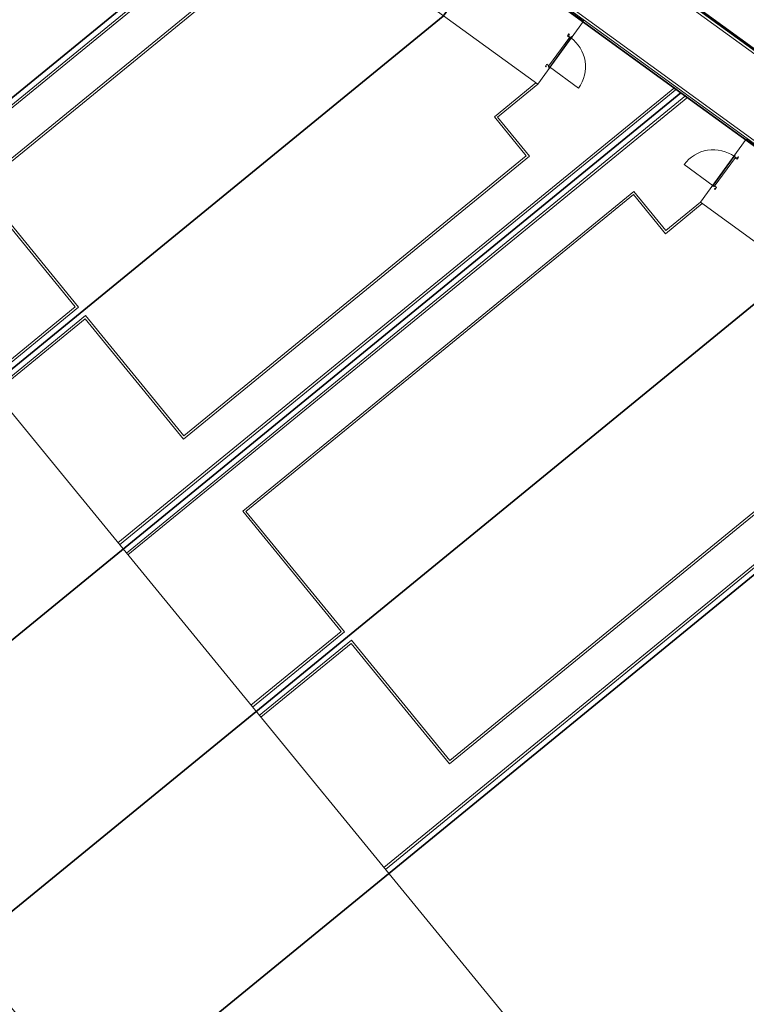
# Model space of a CAD drawing. Header units: metres. Extents: x 150385 to 171486, y 478588 to 485023.
# Tile 43 of 256: x 151604 to 151623, y 483215 to 483240. Entities that reach past the tile are written whole.
import ezdxf
from ezdxf.lldxf.tags import DXFTag

# ---------------------------------------------------------------- set-up
doc = ezdxf.new("R2010")
doc.units = ezdxf.units.M
doc.layers.add('B-WE-KG-GRENS_PERCEEL-GV', color=150, linetype='KG-PERCEEL', lineweight=30, true_color=0x007fff)
doc.layers.add('N-CO-BC-DEUR_BERGING_HOUT-G', color=9, linetype='Continuous', lineweight=18, true_color=0x808080)
doc.layers.add('N-WE-VH-KANTOPSLUITING_ACHTERKANTBAND TERRAS-G', color=7, linetype='Continuous', lineweight=5)
doc.styles.get("Standard").update_dxf_attribs({"font": 'NLCS-ISO.ttf'})
tags = doc.linetypes.add('KG-PERCEEL', pattern='A,5.5,-2,["P",Standard,S=1.8,R=0,X=-0.5,Y=-0.9],-2,5.5,-2,[5,NLCS.shx,S=0.75,R=0,X=0,Y=0],-2', length=19).pattern_tags.tags
tags[6] = DXFTag(74, 10)

# ---------------------------------------------------------------- blocks, each defined once
blk = doc.blocks.new('NLRS_31_DO_WB_buitendeurkozijn vspyqds3_BCB - H02s-5481641-00_begane grond - BU Tuinberging')
at = {"layer": 'N-CO-BC-DEUR_BERGING_HOUT-G', "lineweight": 13}
h = blk.add_hatch(dxfattribs=at)
h.set_pattern_fill('FP_7', color=256, style=0, pattern_type=2)
h.set_pattern_definition([(315, (-27166.344, 2464), (45.25483399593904, 45.25483399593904), [])])
h.paths.add_polyline_path([(-516.9999999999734, 9.000000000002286), (-516.9999999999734, -9.000000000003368), (-507.9999999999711, -9.000000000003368), (-507.9999999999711, -85.00000000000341), (-516.9999999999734, -85.00000000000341), (-516.9999999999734, -101.0000000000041), (-449.9999999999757, -101.0000000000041), (-449.9999999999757, -38.00000000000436), (-466.9999999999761, -38.00000000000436), (-466.9999999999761, 12.99999999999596), (-516.9999999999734, 12.99999999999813)], flags=0)
h.paths.add_polyline_path([(450.0000000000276, -101.0000000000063), (517.0000000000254, -101.000000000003), (517.0000000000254, -85.00000000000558), (508.0000000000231, -85.00000000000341), (508.0000000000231, -9.0000000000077), (517.0000000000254, -9.000000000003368), (517.0000000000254, 12.9999999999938), (467.0000000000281, 12.99999999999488), (467.0000000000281, -38.00000000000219), (450.0000000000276, -38.00000000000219)], flags=0)
blk.add_line((-464.0000405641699, 918.9999999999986), (-464.0000000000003, -8.999999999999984), dxfattribs=at)
at = {"layer": 'N-CO-BC-DEUR_BERGING_HOUT-G'}
for p, q in [((-517.00000000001, 12.99999999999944), (-517.00000000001, 8.999999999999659)), ((-467.0000000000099, 12.9999999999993), (-517.00000000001, 12.99999999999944)), ((-467.0000000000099, -38.0000000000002), (-467.0000000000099, 12.9999999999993)), ((461.9999999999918, 1.999999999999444), (-462.0000000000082, 1.999999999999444)), ((-462.0000000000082, 1.999999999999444), (-462.0000000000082, -38.00000000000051)), ((461.9999999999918, -38.00000000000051), (461.9999999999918, 1.999999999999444)), ((516.9999999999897, 12.99999999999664), (466.9999999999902, 12.99999999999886)), ((466.9999999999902, 12.99999999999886), (466.9999999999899, -38.0000000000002)), ((516.9999999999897, 9.000000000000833), (516.9999999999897, 12.99999999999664)), ((-508.0000000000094, -85.00000000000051), (-517.0000000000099, -85.00000000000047)), ((-517.0000000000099, -85.00000000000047), (-517.0000000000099, -101.0000000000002)), ((-517.0000000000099, -101.0000000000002), (-450.0000000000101, -101.0000000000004)), ((-508.0000000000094, -78.99999999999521), (-508.0000000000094, -85.00000000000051)), ((-450.0000000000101, -38.0000000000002), (-467.0000000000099, -38.0000000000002)), ((-462.0000000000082, -38.00000000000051), (461.9999999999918, -38.00000000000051)), ((-450.0000000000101, -101.0000000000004), (-450.0000000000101, -38.0000000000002)), ((466.9999999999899, -38.0000000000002), (449.9999999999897, -38.00000000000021)), ((449.9999999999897, -38.00000000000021), (449.9999999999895, -101.0000000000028)), ((449.9999999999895, -101.0000000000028), (516.9999999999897, -101.0000000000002)), ((507.9999999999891, -85.00000000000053), (507.9999999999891, -78.99999999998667)), ((516.9999999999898, -85.00000000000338), (507.9999999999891, -85.00000000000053)), ((516.9999999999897, -101.0000000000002), (516.9999999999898, -85.00000000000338))]:
    blk.add_line(p, q, dxfattribs=at)
at = {"layer": 'N-CO-BC-DEUR_BERGING_HOUT-G', "lineweight": 13}
blk.add_arc((-464.0000000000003, -9.000000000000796), 928.0000000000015, 359.9999999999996, 90.00000250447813, dxfattribs=at)

msp = doc.modelspace()

# ---------------------------------------------------------------- linework, layer by layer
at = {"layer": 'B-WE-KG-GRENS_PERCEEL-GV', "flags": 128}
for points in [[(151558.82, 483266.443), (151553.192, 483273.314), (151573.275, 483289.741), (151578.899, 483282.871), (151582.319, 483278.689), (151585.741, 483274.515), (151589.156, 483270.338), (151592.577, 483266.152), (151595.993, 483261.975), (151599.418, 483257.8), (151600.966, 483259.065), (151594.126, 483267.429), (151590.714, 483271.605), (151587.288, 483275.785), (151583.866, 483279.965), (151580.448, 483284.141), (151574.825, 483291.01), (151593.455, 483306.258), (151599.076, 483299.382), (151602.495, 483295.202), (151605.917, 483291.024), (151609.346, 483286.851), (151612.754, 483282.666), (151618.604, 483275.52), (151617.408, 483272.983), (151625.502, 483269.181), (151630.389, 483266.889), (151635.279, 483264.594), (151640.163, 483262.298), (151645.052, 483260.005), (151653.096, 483256.232), (151639.541, 483227.356), (151632.223, 483232.666), (151627.462, 483236.107), (151623.321, 483239.115), (151618.564, 483242.567), (151614.42, 483245.566), (151612.982, 483246.608), (151611.804, 483244.988), (151615.889, 483242.012), (151620.835, 483238.422), (151624.932, 483235.447), (151629.865, 483231.859), (151637.303, 483226.463), (151609.883, 483204.026), (151604.258, 483210.902), (151600.844, 483215.081), (151597.426, 483219.259), (151594.003, 483223.437), (151590.581, 483227.618), (151584.959, 483234.492), (151579.335, 483241.362), (151575.913, 483245.542), (151572.496, 483249.724), (151569.075, 483253.898), (151565.657, 483258.077), (151562.235, 483262.264)], [(151558.82, 483266.443), (151553.192, 483273.314), (151573.275, 483289.741), (151578.899, 483282.871), (151582.319, 483278.689), (151585.741, 483274.515), (151589.156, 483270.338), (151592.577, 483266.152), (151595.993, 483261.975), (151599.418, 483257.8), (151600.966, 483259.065), (151594.126, 483267.429), (151590.714, 483271.605), (151587.288, 483275.785), (151583.866, 483279.965), (151580.448, 483284.141), (151574.825, 483291.01), (151593.455, 483306.258), (151599.076, 483299.382), (151602.495, 483295.202), (151605.917, 483291.024), (151609.346, 483286.851), (151612.754, 483282.666), (151618.604, 483275.52), (151617.408, 483272.983), (151625.502, 483269.181), (151630.389, 483266.889), (151635.279, 483264.594), (151640.163, 483262.298), (151645.052, 483260.005), (151653.096, 483256.232), (151639.541, 483227.356), (151632.223, 483232.666), (151627.462, 483236.107), (151623.321, 483239.115), (151618.564, 483242.567), (151614.42, 483245.566), (151612.982, 483246.608), (151611.804, 483244.988), (151615.889, 483242.012), (151620.835, 483238.422), (151624.932, 483235.447), (151629.865, 483231.859), (151637.303, 483226.463), (151609.883, 483204.026), (151604.258, 483210.902), (151600.844, 483215.081), (151597.426, 483219.259), (151594.003, 483223.437), (151590.581, 483227.618), (151584.959, 483234.492), (151579.335, 483241.362), (151575.913, 483245.542), (151572.496, 483249.724), (151569.075, 483253.898), (151565.657, 483258.077), (151562.235, 483262.264)], [(151558.82, 483266.443), (151553.192, 483273.314), (151573.275, 483289.741), (151578.899, 483282.871), (151582.319, 483278.689), (151585.741, 483274.515), (151589.156, 483270.338), (151592.577, 483266.152), (151595.993, 483261.975), (151599.418, 483257.8), (151600.966, 483259.065), (151594.126, 483267.429), (151590.714, 483271.605), (151587.288, 483275.785), (151583.866, 483279.965), (151580.448, 483284.141), (151574.825, 483291.01), (151593.455, 483306.258), (151599.076, 483299.382), (151602.495, 483295.202), (151605.917, 483291.024), (151609.346, 483286.851), (151612.754, 483282.666), (151618.604, 483275.52), (151617.408, 483272.983), (151625.502, 483269.181), (151630.389, 483266.889), (151635.279, 483264.594), (151640.163, 483262.298), (151645.052, 483260.005), (151653.096, 483256.232), (151639.541, 483227.356), (151632.223, 483232.666), (151627.462, 483236.107), (151623.321, 483239.115), (151618.564, 483242.567), (151614.42, 483245.566), (151612.982, 483246.608), (151611.804, 483244.988), (151615.889, 483242.012), (151620.835, 483238.422), (151624.932, 483235.447), (151629.865, 483231.859), (151637.303, 483226.463), (151609.883, 483204.026), (151604.258, 483210.902), (151600.844, 483215.081), (151597.426, 483219.259), (151594.003, 483223.437), (151590.581, 483227.618), (151584.959, 483234.492), (151579.335, 483241.362), (151575.913, 483245.542), (151572.496, 483249.724), (151569.075, 483253.898), (151565.657, 483258.077), (151562.235, 483262.264)], [(151635.279, 483264.594), (151630.389, 483266.889), (151619.732, 483244.187), (151618.564, 483242.567), (151623.321, 483239.115)], [(151635.279, 483264.594), (151630.389, 483266.889), (151619.732, 483244.187), (151618.564, 483242.567), (151623.321, 483239.115)], [(151635.279, 483264.594), (151630.389, 483266.889), (151619.732, 483244.187), (151618.564, 483242.567), (151623.321, 483239.115)], [(151584.959, 483234.492), (151590.581, 483227.618), (151611.804, 483244.988), (151612.982, 483246.608), (151608.508, 483249.852), (151606.589, 483252.195)], [(151584.959, 483234.492), (151590.581, 483227.618), (151611.804, 483244.988), (151612.982, 483246.608), (151608.508, 483249.852), (151606.589, 483252.195)], [(151584.959, 483234.492), (151590.581, 483227.618), (151611.804, 483244.988), (151612.982, 483246.608), (151608.508, 483249.852), (151606.589, 483252.195)], [(151590.581, 483227.618), (151594.003, 483223.437), (151614.719, 483240.389), (151615.889, 483242.012), (151611.804, 483244.988)], [(151590.581, 483227.618), (151594.003, 483223.437), (151614.719, 483240.389), (151615.889, 483242.012), (151611.804, 483244.988)], [(151590.581, 483227.618), (151594.003, 483223.437), (151614.719, 483240.389), (151615.889, 483242.012), (151611.804, 483244.988)], [(151615.889, 483242.012), (151614.719, 483240.389), (151594.003, 483223.437), (151597.426, 483219.259), (151620.835, 483238.422)], [(151615.889, 483242.012), (151614.719, 483240.389), (151594.003, 483223.437), (151597.426, 483219.259), (151620.835, 483238.422)], [(151615.889, 483242.012), (151614.719, 483240.389), (151594.003, 483223.437), (151597.426, 483219.259), (151620.835, 483238.422)], [(151597.426, 483219.259), (151600.844, 483215.081), (151623.753, 483233.831), (151624.932, 483235.447), (151620.835, 483238.422)], [(151597.426, 483219.259), (151600.844, 483215.081), (151623.753, 483233.831), (151624.932, 483235.447), (151620.835, 483238.422)], [(151597.426, 483219.259), (151600.844, 483215.081), (151623.753, 483233.831), (151624.932, 483235.447), (151620.835, 483238.422)], [(151624.932, 483235.447), (151623.753, 483233.831), (151600.844, 483215.081), (151604.258, 483210.902), (151629.865, 483231.859)], [(151624.932, 483235.447), (151623.753, 483233.831), (151600.844, 483215.081), (151604.258, 483210.902), (151629.865, 483231.859)], [(151624.932, 483235.447), (151623.753, 483233.831), (151600.844, 483215.081), (151604.258, 483210.902), (151629.865, 483231.859)], [(151604.258, 483210.902), (151609.883, 483204.026), (151637.303, 483226.463), (151629.865, 483231.859)], [(151604.258, 483210.902), (151609.883, 483204.026), (151637.303, 483226.463), (151629.865, 483231.859)], [(151604.258, 483210.902), (151609.883, 483204.026), (151637.303, 483226.463), (151629.865, 483231.859)]]:
    msp.add_lwpolyline(points, close=True, dxfattribs=at)
at = {"layer": 'N-WE-VH-KANTOPSLUITING_ACHTERKANTBAND TERRAS-G', "color": 7, "lineweight": 9, "flags": 128}
for points in [[(151640.0021242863, 483224.5646885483), (151611.9161053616, 483244.9691237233), (151613.0446247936, 483246.5224991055), (151640.8487243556, 483226.3692719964), (151654.5452001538, 483255.5642064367), (151617.4122968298, 483272.9846912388), (151618.605760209, 483275.5286365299), (151593.4567451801, 483306.2635259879)], [(151640.905210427, 483226.254227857), (151613.049834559, 483246.4446014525), (151611.9918162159, 483244.9882688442), (151640.1104531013, 483224.5601506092)], [(151599.7290565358, 483234.9289205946), (151611.9287744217, 483244.9103949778)], [(151599.7670501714, 483234.8824826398), (151611.9789616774, 483244.8739341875)], [(151614.7277034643, 483240.4049069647), (151615.9032236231, 483242.0229775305), (151613.4761177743, 483243.7862577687), (151612.3005976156, 483242.1681872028), (151617.1548093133, 483238.6416267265)], [(151612.3005976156, 483242.1681872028), (151611.2838422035, 483241.3362206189), (151610.46188623, 483242.3408523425), (151602.7221751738, 483236.0081985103), (151605.2550842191, 483232.9123348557), (151602.9331864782, 483231.0126530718)], [(151612.3507845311, 483242.1317266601), (151611.2753978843, 483241.2517890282), (151610.453441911, 483242.2564207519), (151602.8066067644, 483235.9997541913), (151605.3395158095, 483232.9038905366), (151602.9711801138, 483230.9662151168)], [(151617.1548093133, 483238.6416267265), (151618.3303294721, 483240.2596972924), (151615.9032236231, 483242.0229775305)], [(151617.1046223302, 483238.6780873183), (151616.0350470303, 483237.8028960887), (151616.8571112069, 483236.798352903), (151608.0501434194, 483229.5915710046), (151605.5168736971, 483232.6871395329), (151603.1487637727, 483230.7491881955)], [(151617.1548093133, 483238.6416267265), (151616.1194796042, 483237.7944616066), (151616.9415437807, 483236.7899184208), (151608.0417089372, 483229.5071384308), (151605.508439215, 483232.6027069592), (151603.1867628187, 483230.7027546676)], [(151606.3533499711, 483226.8332940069), (151620.6769621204, 483238.5548804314)], [(151606.391349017, 483226.7868604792), (151620.7271479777, 483238.5184206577)], [(151606.5683982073, 483226.5704867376), (151620.9624531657, 483238.3474726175)], [(151606.6063918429, 483226.5240487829), (151621.0126404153, 483238.3110118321)], [(151623.7613695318, 483233.8419938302), (151624.9368896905, 483235.460064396), (151622.5097838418, 483237.2233446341), (151621.334263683, 483235.6052740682), (151626.1884753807, 483232.078713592)], [(151621.334263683, 483235.6052740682), (151620.4449709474, 483234.8776038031), (151619.6230149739, 483235.8822355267), (151609.5615168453, 483227.6497646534), (151612.0944258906, 483224.5539009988), (151609.7725281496, 483222.6542192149)], [(151621.3844505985, 483235.5688135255), (151620.4365266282, 483234.7931722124), (151619.6145706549, 483235.7978039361), (151609.6459484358, 483227.6413203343), (151612.178857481, 483224.5454566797), (151609.8105217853, 483222.6077812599)], [(151626.1382883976, 483232.1151741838), (151625.1961757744, 483231.3442792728), (151626.018239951, 483230.3397360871), (151614.8894850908, 483221.2331371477), (151612.3562153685, 483224.328705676), (151609.9881054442, 483222.3907543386)], [(151626.1884753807, 483232.078713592), (151625.2806083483, 483231.3358447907), (151626.1026725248, 483230.3313016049), (151614.8810506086, 483221.1487045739), (151612.3477808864, 483224.2442731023), (151610.0261044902, 483222.3443208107)], [(151613.1926916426, 483218.47486015), (151629.7105097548, 483231.9920533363)], [(151613.2306906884, 483218.4284266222), (151629.760695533, 483231.9555936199)]]:
    msp.add_lwpolyline(points, dxfattribs=at)
msp.add_lwpolyline([(151616.8844692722, 483213.9629560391), (151596.0751399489, 483239.3942637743), (151588.5680284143, 483233.2515220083), (151609.3773577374, 483207.820214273)], close=True, dxfattribs=at)

# ---------------------------------------------------------------- block references
at = {"layer": 'N-WE-VH-KANTOPSLUITING_ACHTERKANTBAND TERRAS-G', "color": 7, "lineweight": 9}
for p, xscale, yscale, zscale, rotation in [((151617.7320323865, 483239.4583170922), -0.0009999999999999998, 0.0009999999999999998, 0.0009999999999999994, 234.0017828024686), ((151621.932521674, 483236.4066826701), 0.0009999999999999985, 0.0009999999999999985, 0.0009999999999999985, 54.00178274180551)]:
    msp.add_blockref('NLRS_31_DO_WB_buitendeurkozijn vspyqds3_BCB - H02s-5481641-00_begane grond - BU Tuinberging', p, dxfattribs=dict(at, xscale=xscale, yscale=yscale, zscale=zscale, rotation=rotation))

doc.saveas('drawing.dxf')
